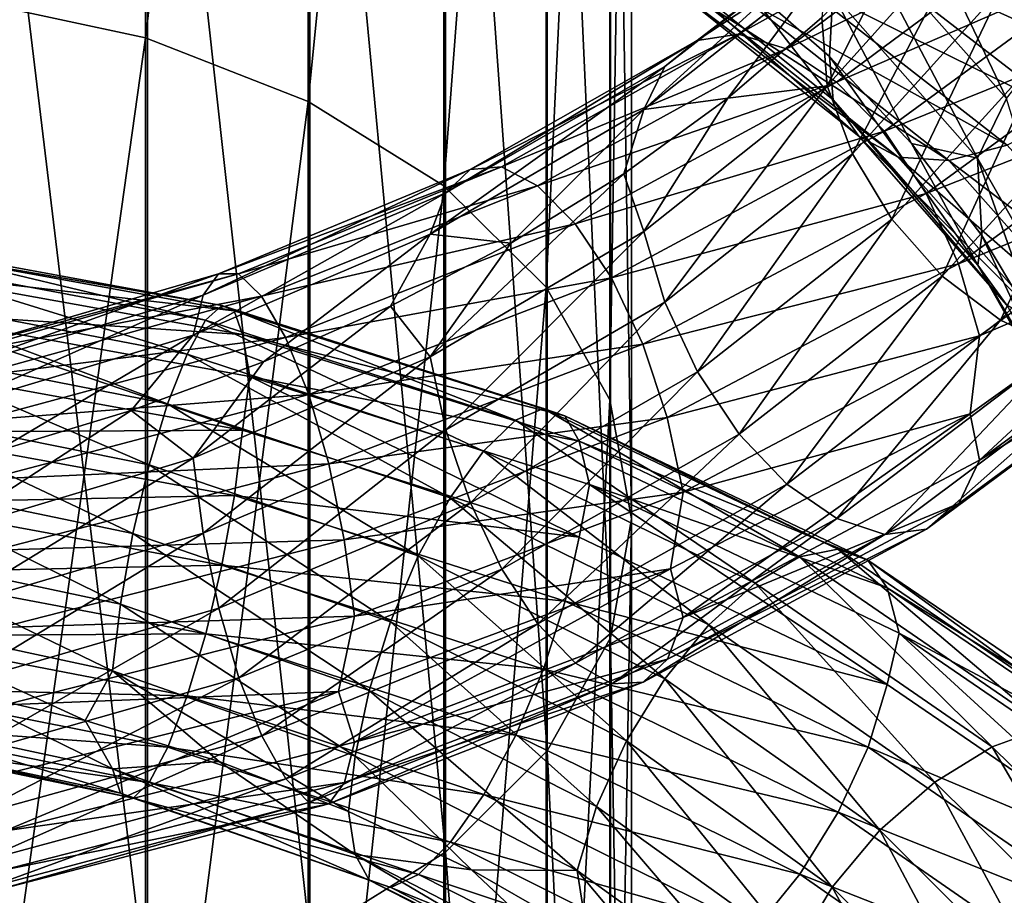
# Model space of a CAD drawing. Header units: metres. Extents: x -109 to 109, y -432 to 89.
# Tile 126 of 256: x 2 to 12, y -322 to -313. Entities that reach past the tile are written whole.
import ezdxf

# ---------------------------------------------------------------- set-up
doc = ezdxf.new("R2010")
doc.units = ezdxf.units.M
doc.layers.add('solid_506360_24502164_01', color=7, linetype='CONTINUOUS')

msp = doc.modelspace()

# ---------------------------------------------------------------- linework, layer by layer
at = {"layer": 'solid_506360_24502164_01'}
for points in [[(3.669097, -299.460602, 931.61908), (3.669097, -313.55835, 922.230042), (1.869106, -313.168549, 921.741272)], [(5.284738, -300.017365, 932.462585), (3.669097, -313.55835, 922.230042), (3.669097, -299.460602, 931.61908)], [(5.284738, -300.017365, 932.462585), (5.284738, -314.188507, 923.020264), (3.669097, -313.55835, 922.230042)], [(6.634851, -300.758575, 933.585449), (5.284738, -314.188507, 923.020264), (5.284738, -300.017365, 932.462585)], [(6.634851, -300.758575, 933.585449), (6.634851, -315.027435, 924.072266), (5.284738, -314.188507, 923.020264)], [(7.651602, -301.646912, 934.931274), (6.634851, -315.027435, 924.072266), (6.634851, -300.758575, 933.585449)], [(7.651602, -301.646912, 934.931274), (7.651602, -316.032898, 925.333069), (6.634851, -315.027435, 924.072266)], [(8.283906, -302.637817, 936.432373), (7.651602, -316.032898, 925.333069), (7.651602, -301.646912, 934.931274)], [(8.283906, -302.637817, 936.432373), (8.283906, -317.154419, 926.739441), (7.651602, -316.032898, 925.333069)], [(8.499992, -303.681427, 938.013428), (8.283906, -317.154419, 926.739441), (8.283906, -302.637817, 936.432373)], [(8.499992, -303.681427, 938.013428), (8.499992, -318.335632, 928.220642), (8.283906, -317.154419, 926.739441)], [(8.289004, -304.725342, 939.59491), (8.499992, -318.335632, 928.220642), (8.499992, -303.681427, 938.013428)], [(7.661542, -305.717133, 941.097351), (8.289004, -319.517212, 929.702271), (8.289004, -304.725342, 939.59491)], [(8.289004, -304.725342, 939.59491), (8.289004, -319.517212, 929.702271), (8.499992, -318.335632, 928.220642)], [(6.649134, -306.606964, 942.445374), (7.661542, -320.63974, 931.109924), (7.661542, -305.717133, 941.097351)], [(7.661542, -305.717133, 941.097351), (7.661542, -320.63974, 931.109924), (8.289004, -319.517212, 929.702271)], [(5.302645, -307.350098, 943.571167), (6.649134, -321.646851, 932.372803), (6.649134, -306.606964, 942.445374)], [(6.649134, -306.606964, 942.445374), (6.649134, -321.646851, 932.372803), (7.661542, -320.63974, 931.109924)], [(3.68973, -307.90921, 944.418152), (5.302645, -322.487976, 933.42749), (5.302645, -307.350098, 943.571167)], [(5.302645, -307.350098, 943.571167), (5.302645, -322.487976, 933.42749), (6.649134, -321.646851, 932.372803)], [(1.891428, -308.256226, 944.943848), (3.68973, -323.120819, 934.221008), (3.68973, -307.90921, 944.418152)], [(3.68973, -307.90921, 944.418152), (3.68973, -323.120819, 934.221008), (5.302645, -322.487976, 933.42749)], [(1.891428, -308.256226, 944.943848), (1.891428, -323.51358, 934.713501), (3.68973, -323.120819, 934.221008)], [(11.14538, -311.897522, 922.059326), (12.670489, -313.597992, 923.595886), (11.648513, -311.357056, 921.944031)], [(12.670489, -313.597992, 923.595886), (13.24247, -313.114502, 923.565857), (11.648513, -311.357056, 921.944031)], [(12.626811, -313.660828, 940.703735), (12.18272, -313.060669, 940.809326), (13.238573, -311.287018, 939.107178)], [(10.754374, -312.503235, 922.009277), (12.225979, -314.16095, 923.477783), (11.14538, -311.897522, 922.059326)], [(12.225979, -314.16095, 923.477783), (12.670489, -313.597992, 923.595886), (11.14538, -311.897522, 922.059326)], [(9.150567, -313.582062, 945.736206), (9.563649, -313.519562, 946.380188), (11.583232, -311.980621, 944.999084)], [(11.082919, -312.088654, 944.429626), (9.150567, -313.582062, 945.736206), (11.583232, -311.980621, 944.999084)], [(11.583232, -311.980621, 944.999084), (9.563649, -313.519562, 946.380188), (12.159716, -312.072754, 945.514038)], [(8.829544, -313.842255, 945.095825), (9.150567, -313.582062, 945.736206), (11.082919, -312.088654, 944.429626)], [(10.694104, -312.382904, 943.848816), (8.829544, -313.842255, 945.095825), (11.082919, -312.088654, 944.429626)], [(9.563649, -313.519562, 946.380188), (10.03962, -313.665588, 946.979248), (12.159716, -312.072754, 945.514038)], [(12.159716, -312.072754, 945.514038), (10.03962, -313.665588, 946.979248), (12.76218, -312.345886, 945.937622)], [(11.109531, -312.113617, 916.628662), (13.419248, -313.877838, 918.19281), (10.629581, -312.610657, 916.975159)], [(13.92238, -313.337921, 918.086487), (13.419248, -313.877838, 918.19281), (11.109531, -312.113617, 916.628662)], [(10.03962, -313.665588, 946.979248), (10.537044, -313.99646, 947.489136), (12.76218, -312.345886, 945.937622)], [(12.76218, -312.345886, 945.937622), (10.537044, -313.99646, 947.489136), (13.339128, -312.777802, 946.232849)], [(8.621963, -314.268097, 944.510132), (8.829544, -313.842255, 945.095825), (10.694104, -312.382904, 943.848816)], [(10.442687, -312.829163, 943.303589), (8.621963, -314.268097, 944.510132), (10.694104, -312.382904, 943.848816)], [(11.894846, -312.418823, 941.045471), (10.444259, -314.032593, 942.504944), (11.213925, -312.50415, 942.056152)], [(10.697026, -314.708008, 942.305725), (10.444259, -314.032593, 942.504944), (11.894846, -312.418823, 941.045471)], [(12.18272, -313.060669, 940.809326), (10.697026, -314.708008, 942.305725), (11.894846, -312.418823, 941.045471)], [(10.444259, -314.032593, 942.504944), (10.38988, -313.354431, 942.81604), (11.213925, -312.50415, 942.056152)], [(10.50154, -313.120667, 921.805786), (11.938547, -314.752686, 923.228088), (10.754374, -312.503235, 922.009277)], [(11.938547, -314.752686, 923.228088), (12.225979, -314.16095, 923.477783), (10.754374, -312.503235, 922.009277)], [(10.629581, -312.610657, 916.975159), (12.839515, -314.315887, 918.457886), (10.128002, -312.981873, 917.452271)], [(13.419248, -313.877838, 918.19281), (12.839515, -314.315887, 918.457886), (10.629581, -312.610657, 916.975159)], [(8.695328, -312.722687, 919.82959), (10.50312, -314.173828, 921.00354), (9.543419, -312.933136, 920.840027)], [(10.757313, -314.533783, 920.462524), (10.50312, -314.173828, 921.00354), (8.695328, -312.722687, 919.82959)], [(8.905767, -313.052551, 919.258179), (10.757313, -314.533783, 920.462524), (8.695328, -312.722687, 919.82959)], [(10.442687, -312.829163, 943.303589), (9.455954, -314.157562, 943.500061), (8.621963, -314.268097, 944.510132)], [(10.442687, -312.829163, 943.303589), (10.38988, -313.354431, 942.81604), (9.455954, -314.157562, 943.500061)], [(10.537044, -313.99646, 947.489136), (11.013397, -314.485229, 947.865417), (13.339128, -312.777802, 946.232849)], [(13.339128, -312.777802, 946.232849), (11.013397, -314.485229, 947.865417), (13.840316, -313.344055, 946.364807)], [(10.50312, -314.173828, 921.00354), (10.468162, -313.743317, 921.510742), (9.543419, -312.933136, 920.840027)], [(10.50154, -313.120667, 921.805786), (9.543419, -312.933136, 920.840027), (10.468162, -313.743317, 921.510742)], [(10.128002, -312.981873, 917.452271), (12.233655, -314.623871, 918.851563), (9.647667, -313.194275, 918.020081)], [(12.839515, -314.315887, 918.457886), (12.233655, -314.623871, 918.851563), (10.128002, -312.981873, 917.452271)], [(11.149444, -314.742615, 919.892273), (10.757313, -314.533783, 920.462524), (8.905767, -313.052551, 919.258179)], [(9.230406, -313.217346, 918.637817), (11.149444, -314.742615, 919.892273), (8.905767, -313.052551, 919.258179)], [(10.50154, -313.120667, 921.805786), (10.468162, -313.743317, 921.510742), (11.283473, -314.608032, 922.249939)], [(10.50154, -313.120667, 921.805786), (11.283473, -314.608032, 922.249939), (11.938547, -314.752686, 923.228088)], [(11.08696, -315.356934, 942.260498), (10.697026, -314.708008, 942.305725), (12.18272, -313.060669, 940.809326)], [(12.626811, -313.660828, 940.703735), (11.08696, -315.356934, 942.260498), (12.18272, -313.060669, 940.809326)], [(3.669097, -313.55835, 922.230042), (1.869106, -326.343292, 911.18512), (1.869106, -313.168549, 921.741272)], [(9.647667, -313.194275, 918.020081), (11.653456, -314.774445, 919.341003), (9.230406, -313.217346, 918.637817)], [(11.653456, -314.774445, 919.341003), (11.149444, -314.742615, 919.892273), (9.230406, -313.217346, 918.637817)], [(12.233655, -314.623871, 918.851563), (11.653456, -314.774445, 919.341003), (9.647667, -313.194275, 918.020081)], [(10.444259, -314.032593, 942.504944), (9.455954, -314.157562, 943.500061), (10.38988, -313.354431, 942.81604)], [(11.013397, -314.485229, 947.865417), (11.4272, -315.102875, 948.065796), (13.840316, -313.344055, 946.364807)], [(13.840316, -313.344055, 946.364807), (11.4272, -315.102875, 948.065796), (14.230248, -313.999573, 946.326111)], [(6.895665, -314.864136, 946.707886), (7.206954, -314.838379, 947.410828), (9.563649, -313.519562, 946.380188)], [(9.150567, -313.582062, 945.736206), (6.895665, -314.864136, 946.707886), (9.563649, -313.519562, 946.380188)], [(9.563649, -313.519562, 946.380188), (7.206954, -314.838379, 947.410828), (10.03962, -313.665588, 946.979248)], [(3.669097, -313.55835, 922.230042), (3.669097, -326.77533, 911.637024), (1.869106, -326.343292, 911.18512)], [(5.284738, -314.188507, 923.020264), (3.669097, -326.77533, 911.637024), (3.669097, -313.55835, 922.230042)], [(6.653749, -315.096741, 946.020264), (6.895665, -314.864136, 946.707886), (9.150567, -313.582062, 945.736206)], [(8.829544, -313.842255, 945.095825), (6.653749, -315.096741, 946.020264), (9.150567, -313.582062, 945.736206)], [(7.206954, -314.838379, 947.410828), (7.565636, -315.027832, 948.076355), (10.03962, -313.665588, 946.979248)], [(10.03962, -313.665588, 946.979248), (7.565636, -315.027832, 948.076355), (10.537044, -313.99646, 947.489136)], [(11.588147, -315.922852, 942.38269), (11.08696, -315.356934, 942.260498), (12.626811, -313.660828, 940.703735)], [(13.197607, -314.166077, 940.745972), (11.588147, -315.922852, 942.38269), (12.626811, -313.660828, 940.703735)], [(11.940345, -315.815826, 922.414734), (11.283473, -314.608032, 922.249939), (10.468162, -313.743317, 921.510742)], [(10.50312, -314.173828, 921.00354), (11.940345, -315.815826, 922.414734), (10.468162, -313.743317, 921.510742)], [(6.49732, -315.50592, 945.402222), (6.653749, -315.096741, 946.020264), (8.829544, -313.842255, 945.095825)], [(8.621963, -314.268097, 944.510132), (6.49732, -315.50592, 945.402222), (8.829544, -313.842255, 945.095825)], [(7.565636, -315.027832, 948.076355), (7.940482, -315.405151, 948.654358), (10.537044, -313.99646, 947.489136)], [(10.537044, -313.99646, 947.489136), (7.940482, -315.405151, 948.654358), (11.013397, -314.485229, 947.865417)], [(11.4272, -315.102875, 948.065796), (11.749147, -315.800629, 948.078125), (14.230248, -313.999573, 946.326111)], [(14.230248, -313.999573, 946.326111), (11.749147, -315.800629, 948.078125), (14.483016, -314.685486, 946.128174)], [(10.444259, -314.032593, 942.504944), (8.62326, -315.480011, 943.701721), (9.455954, -314.157562, 943.500061)], [(8.831957, -316.184174, 943.533569), (8.62326, -315.480011, 943.701721), (10.444259, -314.032593, 942.504944)], [(10.697026, -314.708008, 942.305725), (8.831957, -316.184174, 943.533569), (10.444259, -314.032593, 942.504944)], [(5.284738, -314.188507, 923.020264), (5.284738, -327.473846, 912.367676), (3.669097, -326.77533, 911.637024)], [(6.634851, -315.027435, 924.072266), (5.284738, -327.473846, 912.367676), (5.284738, -314.188507, 923.020264)], [(8.62326, -315.480011, 943.701721), (8.42213, -314.907776, 944.100281), (9.455954, -314.157562, 943.500061)], [(8.621963, -314.268097, 944.510132), (9.455954, -314.157562, 943.500061), (8.42213, -314.907776, 944.100281)], [(12.22932, -316.211334, 921.909302), (11.940345, -315.815826, 922.414734), (10.50312, -314.173828, 921.00354)], [(10.757313, -314.533783, 920.462524), (12.22932, -316.211334, 921.909302), (10.50312, -314.173828, 921.00354)], [(12.165094, -316.360809, 942.668213), (11.588147, -315.922852, 942.38269), (13.197607, -314.166077, 940.745972)], [(11.938547, -314.752686, 923.228088), (12.952145, -316.531219, 924.829529), (12.225979, -314.16095, 923.477783)], [(13.854686, -314.53598, 940.937439), (12.165094, -316.360809, 942.668213), (13.197607, -314.166077, 940.745972)], [(8.621963, -314.268097, 944.510132), (7.301149, -315.597809, 944.607483), (6.49732, -315.50592, 945.402222)], [(8.621963, -314.268097, 944.510132), (8.42213, -314.907776, 944.100281), (7.301149, -315.597809, 944.607483)], [(7.940482, -315.405151, 948.654358), (8.299452, -315.939545, 949.094482), (11.013397, -314.485229, 947.865417)], [(11.013397, -314.485229, 947.865417), (8.299452, -315.939545, 949.094482), (11.4272, -315.102875, 948.065796)], [(12.675109, -316.472076, 921.397339), (12.22932, -316.211334, 921.909302), (10.757313, -314.533783, 920.462524)], [(11.149444, -314.742615, 919.892273), (12.675109, -316.472076, 921.397339), (10.757313, -314.533783, 920.462524)], [(12.767559, -316.644257, 943.084961), (12.165094, -316.360809, 942.668213), (13.854686, -314.53598, 940.937439)], [(11.940345, -315.815826, 922.414734), (11.979553, -315.52005, 923.047913), (11.283473, -314.608032, 922.249939)], [(11.938547, -314.752686, 923.228088), (11.283473, -314.608032, 922.249939), (11.979553, -315.52005, 923.047913)], [(12.233655, -314.623871, 918.851563), (13.907681, -316.490936, 920.525146), (11.653456, -314.774445, 919.341003)], [(11.749147, -315.800629, 948.078125), (11.957844, -316.516724, 947.910339), (14.483016, -314.685486, 946.128174)], [(14.483016, -314.685486, 946.128174), (11.957844, -316.516724, 947.910339), (14.436686, -315.457245, 945.899963)], [(9.153904, -316.875, 943.539429), (8.831957, -316.184174, 943.533569), (10.697026, -314.708008, 942.305725)], [(11.08696, -315.356934, 942.260498), (9.153904, -316.875, 943.539429), (10.697026, -314.708008, 942.305725)], [(13.248089, -316.568665, 920.923523), (12.675109, -316.472076, 921.397339), (11.149444, -314.742615, 919.892273)], [(11.653456, -314.774445, 919.341003), (13.248089, -316.568665, 920.923523), (11.149444, -314.742615, 919.892273)], [(13.907681, -316.490936, 920.525146), (13.248089, -316.568665, 920.923523), (11.653456, -314.774445, 919.341003)], [(11.938547, -314.752686, 923.228088), (11.979553, -315.52005, 923.047913), (12.551579, -316.475281, 923.897461)], [(11.938547, -314.752686, 923.228088), (12.551579, -316.475281, 923.897461), (12.952145, -316.531219, 924.829529)], [(4.241756, -316.114075, 946.578979), (4.395977, -315.90152, 947.299927), (6.895665, -314.864136, 946.707886)], [(6.653749, -315.096741, 946.020264), (4.241756, -316.114075, 946.578979), (6.895665, -314.864136, 946.707886)], [(4.395977, -315.90152, 947.299927), (4.594423, -315.902344, 948.044189), (7.206954, -314.838379, 947.410828)], [(6.895665, -314.864136, 946.707886), (4.395977, -315.90152, 947.299927), (7.206954, -314.838379, 947.410828)], [(7.206954, -314.838379, 947.410828), (4.594423, -315.902344, 948.044189), (7.565636, -315.027832, 948.076355)], [(6.498298, -316.724091, 944.585449), (7.301149, -315.597809, 944.607483), (8.42213, -314.907776, 944.100281)], [(8.62326, -315.480011, 943.701721), (6.498298, -316.724091, 944.585449), (8.42213, -314.907776, 944.100281)], [(4.594423, -315.902344, 948.044189), (4.823082, -316.123077, 948.756165), (7.565636, -315.027832, 948.076355)], [(7.565636, -315.027832, 948.076355), (4.823082, -316.123077, 948.756165), (7.940482, -315.405151, 948.654358)], [(6.634851, -315.027435, 924.072266), (6.634851, -328.403748, 913.340271), (5.284738, -327.473846, 912.367676)], [(7.651602, -316.032898, 925.333069), (6.634851, -328.403748, 913.340271), (6.634851, -315.027435, 924.072266)], [(4.142033, -316.510956, 945.938049), (4.241756, -316.114075, 946.578979), (6.653749, -315.096741, 946.020264)], [(6.49732, -315.50592, 945.402222), (4.142033, -316.510956, 945.938049), (6.653749, -315.096741, 946.020264)], [(8.299452, -315.939545, 949.094482), (8.611285, -316.598297, 949.348633), (11.4272, -315.102875, 948.065796)], [(11.4272, -315.102875, 948.065796), (8.611285, -316.598297, 949.348633), (11.749147, -315.800629, 948.078125)], [(9.567707, -317.493042, 943.729431), (9.153904, -316.875, 943.539429), (11.08696, -315.356934, 942.260498)], [(11.588147, -315.922852, 942.38269), (9.567707, -317.493042, 943.729431), (11.08696, -315.356934, 942.260498)], [(4.823082, -316.123077, 948.756165), (5.062047, -316.533691, 949.381592), (7.940482, -315.405151, 948.654358)], [(7.940482, -315.405151, 948.654358), (5.062047, -316.533691, 949.381592), (8.299452, -315.939545, 949.094482)], [(6.655567, -317.451111, 944.441467), (6.498298, -316.724091, 944.585449), (8.62326, -315.480011, 943.701721)], [(8.831957, -316.184174, 943.533569), (6.655567, -317.451111, 944.441467), (8.62326, -315.480011, 943.701721)], [(14.436686, -315.457245, 945.899963), (11.864691, -317.290375, 947.666626), (11.959143, -317.752106, 947.086304)], [(11.957844, -316.516724, 947.910339), (11.864691, -317.290375, 947.666626), (14.436686, -315.457245, 945.899963)], [(14.436686, -315.457245, 945.899963), (11.959143, -317.752106, 947.086304), (14.484589, -315.908447, 945.31665)], [(6.49732, -315.50592, 945.402222), (4.842627, -316.776733, 945.315369), (4.142033, -316.510956, 945.938049)], [(6.49732, -315.50592, 945.402222), (6.105407, -316.221405, 945.013794), (4.842627, -316.776733, 945.315369)], [(6.49732, -315.50592, 945.402222), (7.301149, -315.597809, 944.607483), (6.105407, -316.221405, 945.013794)], [(11.940345, -315.815826, 922.414734), (12.954095, -317.605621, 924.00415), (11.979553, -315.52005, 923.047913)], [(12.954095, -317.605621, 924.00415), (12.551579, -316.475281, 923.897461), (11.979553, -315.52005, 923.047913)], [(1.034461, -315.754669, 908.574402), (4.266098, -316.362061, 908.716248), (1.073329, -315.598297, 907.852112)], [(1.073329, -315.598297, 907.852112), (4.426387, -316.217163, 908.007996), (1.103569, -315.641968, 907.148621)], [(4.266098, -316.362061, 908.716248), (4.426387, -316.217163, 908.007996), (1.073329, -315.598297, 907.852112)], [(1.103569, -315.641968, 907.148621), (4.551095, -316.269989, 907.314636), (1.123171, -315.871094, 906.51947)], [(4.426387, -316.217163, 908.007996), (4.551095, -316.269989, 907.314636), (1.103569, -315.641968, 907.148621)], [(6.498298, -316.724091, 944.585449), (6.105407, -316.221405, 945.013794), (7.301149, -315.597809, 944.607483)], [(0.989719, -316.105255, 909.261108), (4.081579, -316.699677, 909.386047), (1.034461, -315.754669, 908.574402)], [(4.081579, -316.699677, 909.386047), (4.266098, -316.362061, 908.716248), (1.034461, -315.754669, 908.574402)], [(1.123171, -315.871094, 906.51947), (4.631934, -316.505341, 906.691101), (1.179308, -316.277222, 906.019043)], [(4.551095, -316.269989, 907.314636), (4.631934, -316.505341, 906.691101), (1.123171, -315.871094, 906.51947)], [(8.611285, -316.598297, 949.348633), (8.853897, -317.329834, 949.400818), (11.749147, -315.800629, 948.078125)], [(11.749147, -315.800629, 948.078125), (8.853897, -317.329834, 949.400818), (11.957844, -316.516724, 947.910339)], [(13.267604, -318.040894, 923.538086), (12.954095, -317.605621, 924.00415), (11.940345, -315.815826, 922.414734)], [(12.22932, -316.211334, 921.909302), (13.267604, -318.040894, 923.538086), (11.940345, -315.815826, 922.414734)], [(1.68039, -316.872681, 946.745789), (1.741486, -316.671997, 947.485046), (4.395977, -315.90152, 947.299927)], [(4.241756, -316.114075, 946.578979), (1.68039, -316.872681, 946.745789), (4.395977, -315.90152, 947.299927)], [(4.395977, -315.90152, 947.299927), (1.741486, -316.671997, 947.485046), (4.594423, -315.902344, 948.044189)], [(1.741486, -316.671997, 947.485046), (1.820101, -316.688232, 948.25177), (4.594423, -315.902344, 948.044189)], [(4.594423, -315.902344, 948.044189), (1.820101, -316.688232, 948.25177), (4.823082, -316.123077, 948.756165)], [(5.062047, -316.533691, 949.381592), (5.29089, -317.100739, 949.866028), (8.299452, -315.939545, 949.094482)], [(8.299452, -315.939545, 949.094482), (5.29089, -317.100739, 949.866028), (8.611285, -316.598297, 949.348633)], [(10.044061, -317.989594, 944.094788), (9.567707, -317.493042, 943.729431), (11.588147, -315.922852, 942.38269)], [(12.165094, -316.360809, 942.668213), (10.044061, -317.989594, 944.094788), (11.588147, -315.922852, 942.38269)], [(14.484589, -315.908447, 945.31665), (11.959143, -317.752106, 947.086304), (14.233171, -316.357605, 944.76123)], [(7.651602, -316.032898, 925.333069), (7.651602, -329.51828, 914.505981), (6.634851, -328.403748, 913.340271)], [(8.283906, -317.154419, 926.739441), (7.651602, -329.51828, 914.505981), (7.651602, -316.032898, 925.333069)], [(0.942997, -316.61145, 909.859924), (3.8889, -317.192474, 909.966553), (0.989719, -316.105255, 909.261108)], [(3.8889, -317.192474, 909.966553), (4.081579, -316.699677, 909.386047), (0.989719, -316.105255, 909.261108)], [(1.640885, -317.262115, 946.091919), (1.68039, -316.872681, 946.745789), (4.241756, -316.114075, 946.578979)], [(4.142033, -316.510956, 945.938049), (1.640885, -317.262115, 946.091919), (4.241756, -316.114075, 946.578979)], [(1.820101, -316.688232, 948.25177), (1.910686, -316.926971, 948.988647), (4.823082, -316.123077, 948.756165)], [(4.823082, -316.123077, 948.756165), (1.910686, -316.926971, 948.988647), (5.062047, -316.533691, 949.381592)], [(4.142656, -317.73291, 945.11438), (4.842627, -316.776733, 945.315369), (6.105407, -316.221405, 945.013794)], [(6.498298, -316.724091, 944.585449), (4.142656, -317.73291, 945.11438), (6.105407, -316.221405, 945.013794)], [(4.266098, -316.362061, 908.716248), (7.347423, -317.355835, 909.311035), (4.426387, -316.217163, 908.007996)], [(4.426387, -316.217163, 908.007996), (7.623486, -317.237854, 908.632996), (4.551095, -316.269989, 907.314636)], [(7.347423, -317.355835, 909.311035), (7.623486, -317.237854, 908.632996), (4.426387, -316.217163, 908.007996)], [(4.551095, -316.269989, 907.314636), (7.838268, -317.312531, 907.961792), (4.631934, -316.505341, 906.691101)], [(7.623486, -317.237854, 908.632996), (7.838268, -317.312531, 907.961792), (4.551095, -316.269989, 907.314636)], [(6.898179, -318.175354, 944.487366), (6.655567, -317.451111, 944.441467), (8.831957, -316.184174, 943.533569)], [(9.153904, -316.875, 943.539429), (6.898179, -318.175354, 944.487366), (8.831957, -316.184174, 943.533569)], [(1.179308, -316.277222, 906.019043), (4.632437, -317.453308, 905.865356), (1.123293, -316.817871, 905.698059)], [(1.179308, -316.277222, 906.019043), (4.70746, -316.919891, 906.197998), (4.632437, -317.453308, 905.865356)], [(4.631934, -316.505341, 906.691101), (4.70746, -316.919891, 906.197998), (1.179308, -316.277222, 906.019043)], [(4.081579, -316.699677, 909.386047), (7.029631, -317.663269, 909.944641), (4.266098, -316.362061, 908.716248)], [(7.029631, -317.663269, 909.944641), (7.347423, -317.355835, 909.311035), (4.266098, -316.362061, 908.716248)], [(10.541484, -318.332855, 944.596436), (10.044061, -317.989594, 944.094788), (12.165094, -316.360809, 942.668213)], [(12.767559, -316.644257, 943.084961), (10.541484, -318.332855, 944.596436), (12.165094, -316.360809, 942.668213)], [(14.233171, -316.357605, 944.76123), (11.75156, -318.18219, 946.489441), (13.844357, -316.648438, 944.171814)], [(11.959143, -317.752106, 947.086304), (11.75156, -318.18219, 946.489441), (14.233171, -316.357605, 944.76123)], [(4.142033, -316.510956, 945.938049), (2.181545, -317.664581, 945.586121), (1.640885, -317.262115, 946.091919)], [(1.910686, -316.926971, 948.988647), (2.005352, -317.356567, 949.639404), (5.062047, -316.533691, 949.381592)], [(5.062047, -316.533691, 949.381592), (2.005352, -317.356567, 949.639404), (5.29089, -317.100739, 949.866028)], [(4.142033, -316.510956, 945.938049), (3.528136, -317.25943, 945.507568), (2.181545, -317.664581, 945.586121)], [(4.142033, -316.510956, 945.938049), (4.842627, -316.776733, 945.315369), (3.528136, -317.25943, 945.507568)], [(4.631934, -316.505341, 906.691101), (7.977497, -317.563049, 907.351074), (4.70746, -316.919891, 906.197998)], [(7.838268, -317.312531, 907.961792), (7.977497, -317.563049, 907.351074), (4.631934, -316.505341, 906.691101)], [(8.853897, -317.329834, 949.400818), (9.011166, -318.069885, 949.256531), (11.957844, -316.516724, 947.910339)], [(11.957844, -316.516724, 947.910339), (9.011166, -318.069885, 949.256531), (11.864691, -317.290375, 947.666626)], [(0.89829, -317.231689, 910.318115), (3.70453, -317.799988, 910.406738), (0.942997, -316.61145, 909.859924)], [(3.70453, -317.799988, 910.406738), (3.8889, -317.192474, 909.966553), (0.942997, -316.61145, 909.859924)], [(5.29089, -317.100739, 949.866028), (5.489683, -317.788788, 950.157349), (8.611285, -316.598297, 949.348633)], [(8.611285, -316.598297, 949.348633), (5.489683, -317.788788, 950.157349), (8.853897, -317.329834, 949.400818)], [(11.017455, -318.492004, 945.192566), (10.541484, -318.332855, 944.596436), (12.767559, -316.644257, 943.084961)], [(13.344043, -316.747681, 943.598206), (11.017455, -318.492004, 945.192566), (12.767559, -316.644257, 943.084961)], [(13.844357, -316.648438, 944.171814), (11.430537, -318.439209, 945.840149), (13.344043, -316.747681, 943.598206)], [(11.75156, -318.18219, 946.489441), (11.430537, -318.439209, 945.840149), (13.844357, -316.648438, 944.171814)], [(3.8889, -317.192474, 909.966553), (6.697783, -318.125122, 910.486389), (4.081579, -316.699677, 909.386047)], [(6.697783, -318.125122, 910.486389), (7.029631, -317.663269, 909.944641), (4.081579, -316.699677, 909.386047)], [(4.242915, -318.475983, 944.986816), (4.142656, -317.73291, 945.11438), (6.498298, -316.724091, 944.585449)], [(6.655567, -317.451111, 944.441467), (4.242915, -318.475983, 944.986816), (6.498298, -316.724091, 944.585449)], [(11.430537, -318.439209, 945.840149), (11.017455, -318.492004, 945.192566), (13.344043, -316.747681, 943.598206)], [(1.123293, -316.817871, 905.698059), (4.632437, -317.453308, 905.865356), (1.103795, -317.472778, 905.560364)], [(4.142656, -317.73291, 945.11438), (3.528136, -317.25943, 945.507568), (4.842627, -316.776733, 945.315369)], [(4.70746, -316.919891, 906.197998), (7.978363, -318.515656, 906.518066), (4.632437, -317.453308, 905.865356)], [(4.70746, -316.919891, 906.197998), (8.080853, -317.994171, 906.869202), (7.978363, -318.515656, 906.518066)], [(7.977497, -317.563049, 907.351074), (8.080853, -317.994171, 906.869202), (4.70746, -316.919891, 906.197998)], [(7.210012, -318.835175, 944.730652), (6.898179, -318.175354, 944.487366), (9.153904, -316.875, 943.539429)], [(9.567707, -317.493042, 943.729431), (7.210012, -318.835175, 944.730652), (9.153904, -316.875, 943.539429)], [(2.005352, -317.356567, 949.639404), (2.096009, -317.942078, 950.147217), (5.29089, -317.100739, 949.866028)], [(5.29089, -317.100739, 949.866028), (2.096009, -317.942078, 950.147217), (5.489683, -317.788788, 950.157349)], [(0.85949, -317.923096, 910.585876), (3.544521, -318.480377, 910.658203), (0.89829, -317.231689, 910.318115)], [(3.544521, -318.480377, 910.658203), (3.70453, -317.799988, 910.406738), (0.89829, -317.231689, 910.318115)], [(3.70453, -317.799988, 910.406738), (6.380245, -318.703491, 910.888672), (3.8889, -317.192474, 909.966553)], [(6.380245, -318.703491, 910.888672), (6.697783, -318.125122, 910.486389), (3.8889, -317.192474, 909.966553)], [(7.347423, -317.355835, 909.311035), (10.168422, -318.71347, 910.326843), (7.623486, -317.237854, 908.632996)], [(7.623486, -317.237854, 908.632996), (10.550477, -318.637054, 909.694153), (7.838268, -317.312531, 907.961792)], [(10.168422, -318.71347, 910.326843), (10.550477, -318.637054, 909.694153), (7.623486, -317.237854, 908.632996)], [(8.283906, -317.154419, 926.739441), (8.283906, -330.761444, 915.806213), (7.651602, -329.51828, 914.505981)], [(8.499992, -318.335632, 928.220642), (8.283906, -330.761444, 915.806213), (8.283906, -317.154419, 926.739441)], [(1.641132, -318.485138, 945.263123), (2.181545, -317.664581, 945.586121), (3.528136, -317.25943, 945.507568)], [(4.142656, -317.73291, 945.11438), (1.641132, -318.485138, 945.263123), (3.528136, -317.25943, 945.507568)], [(5.489683, -317.788788, 950.157349), (5.644348, -318.54422, 950.236938), (8.853897, -317.329834, 949.400818)], [(8.853897, -317.329834, 949.400818), (5.644348, -318.54422, 950.236938), (9.011166, -318.069885, 949.256531)], [(7.838268, -317.312531, 907.961792), (10.847723, -318.745453, 909.056396), (7.977497, -317.563049, 907.351074)], [(10.550477, -318.637054, 909.694153), (10.847723, -318.745453, 909.056396), (7.838268, -317.312531, 907.961792)], [(11.864691, -317.290375, 947.666626), (8.887523, -318.832275, 948.985535), (9.012144, -319.314667, 948.421875)], [(9.011166, -318.069885, 949.256531), (8.887523, -318.832275, 948.985535), (11.864691, -317.290375, 947.666626)], [(11.864691, -317.290375, 947.666626), (9.012144, -319.314667, 948.421875), (11.959143, -317.752106, 947.086304)], [(7.029631, -317.663269, 909.944641), (9.728615, -318.974518, 910.906494), (7.347423, -317.355835, 909.311035)], [(9.728615, -318.974518, 910.906494), (10.168422, -318.71347, 910.326843), (7.347423, -317.355835, 909.311035)], [(1.103795, -317.472778, 905.560364), (4.552029, -318.102997, 905.718079), (1.073642, -318.175018, 905.616882)], [(4.632437, -317.453308, 905.865356), (4.552029, -318.102997, 905.718079), (1.103795, -317.472778, 905.560364)], [(4.39758, -319.223907, 945.060181), (4.242915, -318.475983, 944.986816), (6.655567, -317.451111, 944.441467)], [(6.898179, -318.175354, 944.487366), (4.39758, -319.223907, 945.060181), (6.655567, -317.451111, 944.441467)], [(4.632437, -317.453308, 905.865356), (7.978363, -318.515656, 906.518066), (4.552029, -318.102997, 905.718079)], [(7.568982, -319.378754, 945.158752), (7.210012, -318.835175, 944.730652), (9.567707, -317.493042, 943.729431)], [(10.044061, -317.989594, 944.094788), (7.568982, -319.378754, 945.158752), (9.567707, -317.493042, 943.729431)], [(7.977497, -317.563049, 907.351074), (11.040408, -319.019623, 908.465149), (8.080853, -317.994171, 906.869202)], [(10.847723, -318.745453, 909.056396), (11.040408, -319.019623, 908.465149), (7.977497, -317.563049, 907.351074)], [(1.68085, -319.236847, 945.143555), (1.641132, -318.485138, 945.263123), (4.142656, -317.73291, 945.11438)], [(4.242915, -318.475983, 944.986816), (1.68085, -319.236847, 945.143555), (4.142656, -317.73291, 945.11438)], [(6.697783, -318.125122, 910.486389), (9.269356, -319.388977, 911.390503), (7.029631, -317.663269, 909.944641)], [(9.269356, -319.388977, 911.390503), (9.728615, -318.974518, 910.906494), (7.029631, -317.663269, 909.944641)], [(2.096009, -317.942078, 950.147217), (2.174762, -318.646515, 950.457947), (5.489683, -317.788788, 950.157349)], [(5.489683, -317.788788, 950.157349), (2.174762, -318.646515, 950.457947), (5.644348, -318.54422, 950.236938)], [(3.544521, -318.480377, 910.658203), (6.104664, -319.359039, 911.106323), (3.70453, -317.799988, 910.406738)], [(6.104664, -319.359039, 911.106323), (6.380245, -318.703491, 910.888672), (3.70453, -317.799988, 910.406738)], [(11.959143, -317.752106, 947.086304), (9.012144, -319.314667, 948.421875), (11.75156, -318.18219, 946.489441)], [(0.829337, -318.632782, 910.646423), (3.420171, -319.181519, 910.705505), (0.85949, -317.923096, 910.585876)], [(3.420171, -319.181519, 910.705505), (3.544521, -318.480377, 910.658203), (0.85949, -317.923096, 910.585876)], [(7.943828, -319.770081, 945.727417), (7.568982, -319.378754, 945.158752), (10.044061, -317.989594, 944.094788)], [(10.541484, -318.332855, 944.596436), (7.943828, -319.770081, 945.727417), (10.044061, -317.989594, 944.094788)], [(8.080853, -317.994171, 906.869202), (11.041606, -319.980011, 907.622131), (7.978363, -318.515656, 906.518066)], [(8.080853, -317.994171, 906.869202), (11.159264, -319.469482, 907.994934), (11.041606, -319.980011, 907.622131)], [(11.040408, -319.019623, 908.465149), (11.159264, -319.469482, 907.994934), (8.080853, -317.994171, 906.869202)], [(4.552029, -318.102997, 905.718079), (4.427679, -318.796783, 905.76123), (1.073642, -318.175018, 905.616882)], [(4.552029, -318.102997, 905.718079), (7.839878, -319.154236, 906.351501), (4.427679, -318.796783, 905.76123)], [(7.978363, -318.515656, 906.518066), (7.839878, -319.154236, 906.351501), (4.552029, -318.102997, 905.718079)], [(5.644348, -318.54422, 950.236938), (5.744606, -319.301117, 950.108459), (9.011166, -318.069885, 949.256531)], [(9.011166, -318.069885, 949.256531), (5.744606, -319.301117, 950.108459), (8.887523, -318.832275, 948.985535)], [(6.380245, -318.703491, 910.888672), (8.829902, -319.922791, 911.736328), (6.697783, -318.125122, 910.486389)], [(8.829902, -319.922791, 911.736328), (9.269356, -319.388977, 911.390503), (6.697783, -318.125122, 910.486389)], [(1.073642, -318.175018, 905.616882), (4.427679, -318.796783, 905.76123), (1.034843, -318.867554, 905.874023)], [(4.596373, -319.913452, 945.34021), (4.39758, -319.223907, 945.060181), (6.898179, -318.175354, 944.487366)], [(7.210012, -318.835175, 944.730652), (4.596373, -319.913452, 945.34021), (6.898179, -318.175354, 944.487366)], [(11.75156, -318.18219, 946.489441), (8.855716, -319.729156, 947.791931), (11.430537, -318.439209, 945.840149)], [(9.012144, -319.314667, 948.421875), (8.855716, -319.729156, 947.791931), (11.75156, -318.18219, 946.489441)], [(8.30251, -319.97406, 946.389038), (7.943828, -319.770081, 945.727417), (10.541484, -318.332855, 944.596436)], [(8.499992, -318.335632, 928.220642), (8.499992, -332.07074, 917.17572), (8.283906, -330.761444, 915.806213)], [(8.289004, -319.517212, 929.702271), (8.499992, -332.07074, 917.17572), (8.499992, -318.335632, 928.220642)], [(11.017455, -318.492004, 945.192566), (8.30251, -319.97406, 946.389038), (10.541484, -318.332855, 944.596436)], [(1.742121, -319.997833, 945.230957), (1.68085, -319.236847, 945.143555), (4.242915, -318.475983, 944.986816)], [(4.39758, -319.223907, 945.060181), (1.742121, -319.997833, 945.230957), (4.242915, -318.475983, 944.986816)], [(3.420171, -319.181519, 910.705505), (5.890498, -320.041321, 911.126343), (3.544521, -318.480377, 910.658203)], [(5.890498, -320.041321, 911.126343), (6.104664, -319.359039, 911.106323), (3.544521, -318.480377, 910.658203)], [(7.978363, -318.515656, 906.518066), (11.041606, -319.980011, 907.622131), (7.839878, -319.154236, 906.351501)], [(8.613799, -319.95874, 947.095154), (8.30251, -319.97406, 946.389038), (11.017455, -318.492004, 945.192566)], [(11.430537, -318.439209, 945.840149), (8.613799, -319.95874, 947.095154), (11.017455, -318.492004, 945.192566)], [(8.855716, -319.729156, 947.791931), (8.613799, -319.95874, 947.095154), (11.430537, -318.439209, 945.840149)], [(2.174762, -318.646515, 950.457947), (2.236033, -319.4151, 950.551453), (5.644348, -318.54422, 950.236938)], [(5.644348, -318.54422, 950.236938), (2.236033, -319.4151, 950.551453), (5.744606, -319.301117, 950.108459)], [(0.80984, -319.301117, 910.505066), (3.339763, -319.844391, 910.55481), (0.829337, -318.632782, 910.646423)], [(3.339763, -319.844391, 910.55481), (3.420171, -319.181519, 910.705505), (0.829337, -318.632782, 910.646423)], [(6.104664, -319.359039, 911.106323), (8.448512, -320.540405, 911.903809), (6.380245, -318.703491, 910.888672)], [(8.448512, -320.540405, 911.903809), (8.829902, -319.922791, 911.736328), (6.380245, -318.703491, 910.888672)], [(9.728615, -318.974518, 910.906494), (12.083818, -320.599854, 912.227478), (10.168422, -318.71347, 910.326843)], [(10.168422, -318.71347, 910.326843), (12.630098, -320.399841, 911.717712), (10.550477, -318.637054, 909.694153)], [(12.083818, -320.599854, 912.227478), (12.630098, -320.399841, 911.717712), (10.168422, -318.71347, 910.326843)], [(10.550477, -318.637054, 909.694153), (13.104646, -320.378082, 911.143738), (10.847723, -318.745453, 909.056396)], [(12.630098, -320.399841, 911.717712), (13.104646, -320.378082, 911.143738), (10.550477, -318.637054, 909.694153)], [(4.427679, -318.796783, 905.76123), (4.26767, -319.478119, 906.002258), (1.034843, -318.867554, 905.874023)], [(4.427679, -318.796783, 905.76123), (7.625711, -319.829224, 906.367249), (4.26767, -319.478119, 906.002258)], [(7.839878, -319.154236, 906.351501), (7.625711, -319.829224, 906.367249), (4.427679, -318.796783, 905.76123)], [(10.847723, -318.745453, 909.056396), (13.473853, -320.531036, 910.549438), (11.040408, -319.019623, 908.465149)], [(13.104646, -320.378082, 911.143738), (13.473853, -320.531036, 910.549438), (10.847723, -318.745453, 909.056396)], [(1.034843, -318.867554, 905.874023), (4.26767, -319.478119, 906.002258), (0.990136, -319.497284, 906.318481)], [(4.825216, -320.490601, 945.811951), (4.596373, -319.913452, 945.34021), (7.210012, -318.835175, 944.730652)], [(7.568982, -319.378754, 945.158752), (4.825216, -320.490601, 945.811951), (7.210012, -318.835175, 944.730652)], [(8.887523, -318.832275, 948.985535), (5.587504, -320.051514, 949.810486), (5.74523, -320.551849, 949.265442)], [(5.744606, -319.301117, 950.108459), (5.587504, -320.051514, 949.810486), (8.887523, -318.832275, 948.985535)], [(8.887523, -318.832275, 948.985535), (5.74523, -320.551849, 949.265442), (9.012144, -319.314667, 948.421875)], [(9.269356, -319.388977, 911.390503), (11.513377, -320.951935, 912.63678), (9.728615, -318.974518, 910.906494)], [(11.513377, -320.951935, 912.63678), (12.083818, -320.599854, 912.227478), (9.728615, -318.974518, 910.906494)], [(11.040408, -319.019623, 908.465149), (13.713184, -320.836395, 909.983521), (11.159264, -319.469482, 907.994934)], [(13.473853, -320.531036, 910.549438), (13.713184, -320.836395, 909.983521), (11.040408, -319.019623, 908.465149)], [(3.339763, -319.844391, 910.55481), (5.752013, -320.692474, 910.956787), (3.420171, -319.181519, 910.705505)], [(5.752013, -320.692474, 910.956787), (5.890498, -320.041321, 911.126343), (3.420171, -319.181519, 910.705505)], [(7.839878, -319.154236, 906.351501), (10.849951, -320.601898, 907.427124), (7.625711, -319.829224, 906.367249)], [(11.041606, -319.980011, 907.622131), (10.849951, -320.601898, 907.427124), (7.839878, -319.154236, 906.351501)], [(0.80984, -319.301117, 910.505066), (1.706765, -320.020203, 910.147583), (3.069311, -320.337311, 910.197815)], [(0.80984, -319.301117, 910.505066), (3.069311, -320.337311, 910.197815), (3.339763, -319.844391, 910.55481)], [(1.820873, -320.70401, 945.530212), (1.742121, -319.997833, 945.230957), (4.39758, -319.223907, 945.060181)], [(4.596373, -319.913452, 945.34021), (1.820873, -320.70401, 945.530212), (4.39758, -319.223907, 945.060181)], [(2.236033, -319.4151, 950.551453), (2.275751, -320.181061, 950.430786), (5.744606, -319.301117, 950.108459)], [(5.744606, -319.301117, 950.108459), (2.275751, -320.181061, 950.430786), (5.587504, -320.051514, 949.810486)], [(5.06418, -320.916412, 946.427185), (4.825216, -320.490601, 945.811951), (7.568982, -319.378754, 945.158752)], [(7.943828, -319.770081, 945.727417), (5.06418, -320.916412, 946.427185), (7.568982, -319.378754, 945.158752)], [(9.012144, -319.314667, 948.421875), (5.74523, -320.551849, 949.265442), (8.855716, -319.729156, 947.791931)], [(5.890498, -320.041321, 911.126343), (8.152119, -321.194, 911.883545), (6.104664, -319.359039, 911.106323)], [(8.152119, -321.194, 911.883545), (8.448512, -320.540405, 911.903809), (6.104664, -319.359039, 911.106323)], [(8.829902, -319.922791, 911.736328), (10.967536, -321.427246, 912.909729), (9.269356, -319.388977, 911.390503)], [(10.967536, -321.427246, 912.909729), (11.513377, -320.951935, 912.63678), (9.269356, -319.388977, 911.390503)], [(0.990136, -319.497284, 906.318481), (4.0833, -320.094727, 906.429016), (0.943414, -320.018005, 906.904724)], [(4.26767, -319.478119, 906.002258), (4.0833, -320.094727, 906.429016), (0.990136, -319.497284, 906.318481)], [(4.26767, -319.478119, 906.002258), (7.350131, -320.485291, 906.574768), (4.0833, -320.094727, 906.429016)], [(7.625711, -319.829224, 906.367249), (7.350131, -320.485291, 906.574768), (4.26767, -319.478119, 906.002258)], [(11.159264, -319.469482, 907.994934), (13.714673, -321.807434, 909.128113), (11.041606, -319.980011, 907.622131)], [(11.159264, -319.469482, 907.994934), (13.847961, -321.312531, 909.529358), (13.714673, -321.807434, 909.128113)], [(13.713184, -320.836395, 909.983521), (13.847961, -321.312531, 909.529358), (11.159264, -319.469482, 907.994934)], [(7.661542, -320.63974, 931.109924), (8.289004, -333.380463, 918.545532), (8.289004, -319.517212, 929.702271)], [(8.289004, -319.517212, 929.702271), (8.289004, -333.380463, 918.545532), (8.499992, -332.07074, 917.17572)], [(5.29284, -321.152649, 947.134583), (5.06418, -320.916412, 946.427185), (7.943828, -319.770081, 945.727417)], [(8.30251, -319.97406, 946.389038), (5.29284, -321.152649, 947.134583), (7.943828, -319.770081, 945.727417)], [(8.855716, -319.729156, 947.791931), (5.645507, -320.954773, 948.611938), (8.613799, -319.95874, 947.095154)], [(5.74523, -320.551849, 949.265442), (5.645507, -320.954773, 948.611938), (8.855716, -319.729156, 947.791931)], [(3.339763, -319.844391, 910.55481), (3.069311, -320.337311, 910.197815), (4.401891, -320.745819, 910.352539)], [(3.339763, -319.844391, 910.55481), (4.401891, -320.745819, 910.352539), (5.687115, -321.241974, 910.607544)], [(3.339763, -319.844391, 910.55481), (5.687115, -321.241974, 910.607544), (5.752013, -320.692474, 910.956787)], [(7.625711, -319.829224, 906.367249), (10.553557, -321.248383, 907.402405), (7.350131, -320.485291, 906.574768)], [(10.849951, -320.601898, 907.427124), (10.553557, -321.248383, 907.402405), (7.625711, -319.829224, 906.367249)], [(1.911531, -321.30011, 946.024963), (1.820873, -320.70401, 945.530212), (4.596373, -319.913452, 945.34021)], [(4.825216, -320.490601, 945.811951), (1.911531, -321.30011, 946.024963), (4.596373, -319.913452, 945.34021)], [(5.491286, -321.164398, 947.881714), (5.29284, -321.152649, 947.134583), (8.30251, -319.97406, 946.389038)], [(8.613799, -319.95874, 947.095154), (5.491286, -321.164398, 947.881714), (8.30251, -319.97406, 946.389038)], [(5.645507, -320.954773, 948.611938), (5.491286, -321.164398, 947.881714), (8.613799, -319.95874, 947.095154)], [(8.448512, -320.540405, 911.903809), (10.493816, -321.995148, 913.012451), (8.829902, -319.922791, 911.736328)], [(10.493816, -321.995148, 913.012451), (10.967536, -321.427246, 912.909729), (8.829902, -319.922791, 911.736328)], [(11.041606, -319.980011, 907.622131), (13.714673, -321.807434, 909.128113), (10.849951, -320.601898, 907.427124)], [(0.809962, -320.27536, 909.65979), (3.340266, -320.819, 909.705811), (1.706765, -320.020203, 910.147583)], [(0.943414, -320.018005, 906.904724), (3.89062, -320.601563, 906.997253), (0.898671, -320.383545, 907.583984)], [(4.0833, -320.094727, 906.429016), (3.89062, -320.601563, 906.997253), (0.943414, -320.018005, 906.904724)], [(3.340266, -320.819, 909.705811), (3.069311, -320.337311, 910.197815), (1.706765, -320.020203, 910.147583)], [(5.587504, -320.051514, 949.810486), (2.092515, -320.913971, 950.102478), (2.275998, -321.434052, 949.581665)], [(2.275751, -320.181061, 950.430786), (2.092515, -320.913971, 950.102478), (5.587504, -320.051514, 949.810486)], [(5.587504, -320.051514, 949.810486), (2.275998, -321.434052, 949.581665), (5.74523, -320.551849, 949.265442)], [(5.752013, -320.692474, 910.956787), (7.960463, -321.827606, 911.686401), (5.890498, -320.041321, 911.126343)], [(7.960463, -321.827606, 911.686401), (8.152119, -321.194, 911.883545), (5.890498, -320.041321, 911.126343)], [(4.0833, -320.094727, 906.429016), (7.032593, -321.07196, 906.964172), (3.89062, -320.601563, 906.997253)], [(7.350131, -320.485291, 906.574768), (7.032593, -321.07196, 906.964172), (4.0833, -320.094727, 906.429016)], [(3.421105, -321.05957, 909.069763), (3.340266, -320.819, 909.705811), (0.809962, -320.27536, 909.65979)], [(0.829564, -320.51001, 909.017944), (3.421105, -321.05957, 909.069763), (0.809962, -320.27536, 909.65979)], [(3.340266, -320.819, 909.705811), (4.401891, -320.745819, 910.352539), (3.069311, -320.337311, 910.197815)], [(0.898671, -320.383545, 907.583984), (3.706102, -320.953796, 907.659851), (0.859804, -320.550629, 908.30658)], [(3.89062, -320.601563, 906.997253), (3.706102, -320.953796, 907.659851), (0.898671, -320.383545, 907.583984)], [(12.083818, -320.599854, 912.227478), (14.011677, -322.493073, 913.84967), (12.630098, -320.399841, 911.717712)], [(3.545813, -321.109253, 908.368591), (3.421105, -321.05957, 909.069763), (0.829564, -320.51001, 909.017944)], [(0.859804, -320.550629, 908.30658), (3.545813, -321.109253, 908.368591), (0.829564, -320.51001, 909.017944)], [(3.706102, -320.953796, 907.659851), (3.545813, -321.109253, 908.368591), (0.859804, -320.550629, 908.30658)], [(2.006197, -321.745514, 946.664978), (1.911531, -321.30011, 946.024963), (4.825216, -320.490601, 945.811951)], [(5.06418, -320.916412, 946.427185), (2.006197, -321.745514, 946.664978), (4.825216, -320.490601, 945.811951)], [(5.74523, -320.551849, 949.265442), (2.275998, -321.434052, 949.581665), (5.645507, -320.954773, 948.611938)], [(7.350131, -320.485291, 906.574768), (10.172168, -321.865936, 907.56012), (7.032593, -321.07196, 906.964172)], [(10.553557, -321.248383, 907.402405), (10.172168, -321.865936, 907.56012), (7.350131, -320.485291, 906.574768)], [(8.152119, -321.194, 911.883545), (10.125669, -322.611237, 912.940369), (8.448512, -320.540405, 911.903809)], [(10.125669, -322.611237, 912.940369), (10.493816, -321.995148, 913.012451), (8.448512, -320.540405, 911.903809)], [(3.89062, -320.601563, 906.997253), (6.700745, -321.546967, 907.494446), (3.706102, -320.953796, 907.659851)], [(7.032593, -321.07196, 906.964172), (6.700745, -321.546967, 907.494446), (3.89062, -320.601563, 906.997253)], [(6.649134, -321.646851, 932.372803), (7.661542, -334.624725, 919.846924), (7.661542, -320.63974, 931.109924)], [(7.661542, -320.63974, 931.109924), (7.661542, -334.624725, 919.846924), (8.289004, -333.380463, 918.545532)], [(10.849951, -320.601898, 907.427124), (13.47662, -322.407562, 908.896545), (10.553557, -321.248383, 907.402405)], [(13.714673, -321.807434, 909.128113), (13.47662, -322.407562, 908.896545), (10.849951, -320.601898, 907.427124)], [(11.513377, -320.951935, 912.63678), (13.350227, -322.770111, 914.170166), (12.083818, -320.599854, 912.227478)], [(13.350227, -322.770111, 914.170166), (14.011677, -322.493073, 913.84967), (12.083818, -320.599854, 912.227478)], [(3.340266, -320.819, 909.705811), (5.752879, -321.669952, 910.102051), (4.401891, -320.745819, 910.352539)], [(5.752879, -321.669952, 910.102051), (5.687115, -321.241974, 910.607544), (4.401891, -320.745819, 910.352539)], [(5.752013, -320.692474, 910.956787), (5.687115, -321.241974, 910.607544), (6.910169, -321.822083, 910.958313)], [(5.752013, -320.692474, 910.956787), (6.910169, -321.822083, 910.958313), (7.960463, -321.827606, 911.686401)], [(5.892107, -321.925049, 909.479309), (5.752879, -321.669952, 910.102051), (3.340266, -320.819, 909.705811)], [(3.421105, -321.05957, 909.069763), (5.892107, -321.925049, 909.479309), (3.340266, -320.819, 909.705811)], [(2.096782, -322.000275, 947.396912), (2.006197, -321.745514, 946.664978), (5.06418, -320.916412, 946.427185)], [(5.29284, -321.152649, 947.134583), (2.096782, -322.000275, 947.396912), (5.06418, -320.916412, 946.427185)], [(5.645507, -320.954773, 948.611938), (2.236493, -321.829865, 948.914917), (5.491286, -321.164398, 947.881714)], [(2.275998, -321.434052, 949.581665), (2.236493, -321.829865, 948.914917), (5.645507, -320.954773, 948.611938)], [(3.706102, -320.953796, 907.659851), (6.382953, -321.868225, 908.121582), (3.545813, -321.109253, 908.368591)], [(6.700745, -321.546967, 907.494446), (6.382953, -321.868225, 908.121582), (3.706102, -320.953796, 907.659851)], [(10.967536, -321.427246, 912.909729), (12.717301, -323.174957, 914.356384), (11.513377, -320.951935, 912.63678)], [(12.717301, -323.174957, 914.356384), (13.350227, -322.770111, 914.170166), (11.513377, -320.951935, 912.63678)], [(6.10689, -321.996399, 908.800415), (5.892107, -321.925049, 909.479309), (3.421105, -321.05957, 909.069763)], [(3.545813, -321.109253, 908.368591), (6.10689, -321.996399, 908.800415), (3.421105, -321.05957, 909.069763)], [(2.175397, -322.02774, 948.166321), (2.096782, -322.000275, 947.396912), (5.29284, -321.152649, 947.134583)], [(5.491286, -321.164398, 947.881714), (2.175397, -322.02774, 948.166321), (5.29284, -321.152649, 947.134583)], [(6.382953, -321.868225, 908.121582), (6.10689, -321.996399, 908.800415), (3.545813, -321.109253, 908.368591)], [(7.032593, -321.07196, 906.964172), (9.732715, -322.40683, 907.894104), (6.700745, -321.546967, 907.494446)], [(10.172168, -321.865936, 907.56012), (9.732715, -322.40683, 907.894104), (7.032593, -321.07196, 906.964172)], [(2.236493, -321.829865, 948.914917), (2.175397, -322.02774, 948.166321), (5.491286, -321.164398, 947.881714)], [(5.752879, -321.669952, 910.102051), (6.910169, -321.822083, 910.958313), (5.687115, -321.241974, 910.607544)], [(7.960463, -321.827606, 911.686401), (9.887615, -323.221924, 912.707642), (8.152119, -321.194, 911.883545)], [(9.887615, -323.221924, 912.707642), (10.125669, -322.611237, 912.940369), (8.152119, -321.194, 911.883545)], [(10.553557, -321.248383, 907.402405), (13.108472, -323.016724, 908.81958), (10.172168, -321.865936, 907.56012)], [(13.47662, -322.407562, 908.896545), (13.108472, -323.016724, 908.81958), (10.553557, -321.248383, 907.402405)], [(10.493816, -321.995148, 913.012451), (12.168005, -323.683075, 914.382141), (10.967536, -321.427246, 912.909729)], [(12.168005, -323.683075, 914.382141), (12.717301, -323.174957, 914.356384), (10.967536, -321.427246, 912.909729)], [(6.700745, -321.546967, 907.494446), (9.273456, -322.833008, 908.367859), (6.382953, -321.868225, 908.121582)], [(9.732715, -322.40683, 907.894104), (9.273456, -322.833008, 908.367859), (6.700745, -321.546967, 907.494446)], [(5.302645, -322.487976, 933.42749), (6.649134, -335.741058, 921.014526), (6.649134, -321.646851, 932.372803)], [(6.649134, -321.646851, 932.372803), (6.649134, -335.741058, 921.014526), (7.661542, -334.624725, 919.846924)], [(5.752879, -321.669952, 910.102051), (7.961662, -322.810211, 910.823914), (6.910169, -321.822083, 910.958313)], [(8.154346, -323.087982, 910.221313), (7.961662, -322.810211, 910.823914), (5.752879, -321.669952, 910.102051)], [(5.892107, -321.925049, 909.479309), (8.154346, -323.087982, 910.221313), (5.752879, -321.669952, 910.102051)], [(7.961662, -322.810211, 910.823914), (8.060275, -322.483551, 911.400574), (6.910169, -321.822083, 910.958313)], [(7.960463, -321.827606, 911.686401), (6.910169, -321.822083, 910.958313), (8.060275, -322.483551, 911.400574)], [(7.960463, -321.827606, 911.686401), (8.060275, -322.483551, 911.400574), (9.129496, -323.223328, 911.929199)], [(7.960463, -321.827606, 911.686401), (9.129496, -323.223328, 911.929199), (9.887615, -323.221924, 912.707642)], [(8.451592, -323.192841, 909.575989), (8.154346, -323.087982, 910.221313), (5.892107, -321.925049, 909.479309)], [(6.10689, -321.996399, 908.800415), (8.451592, -323.192841, 909.575989), (5.892107, -321.925049, 909.479309)], [(6.382953, -321.868225, 908.121582), (8.833648, -323.10672, 908.941956), (6.10689, -321.996399, 908.800415)], [(9.273456, -322.833008, 908.367859), (8.833648, -323.10672, 908.941956), (6.382953, -321.868225, 908.121582)], [(10.172168, -321.865936, 907.56012), (12.634752, -323.58374, 908.913208), (9.732715, -322.40683, 907.894104)], [(13.108472, -323.016724, 908.81958), (12.634752, -323.58374, 908.913208), (10.172168, -321.865936, 907.56012)], [(8.833648, -323.10672, 908.941956), (8.451592, -323.192841, 909.575989), (6.10689, -321.996399, 908.800415)], [(10.125669, -322.611237, 912.940369), (11.741122, -324.254059, 914.248413), (10.493816, -321.995148, 913.012451)], [(11.741122, -324.254059, 914.248413), (12.168005, -323.683075, 914.382141), (10.493816, -321.995148, 913.012451)]]:
    msp.add_3dface(points, dxfattribs=at)

doc.saveas('drawing.dxf')
